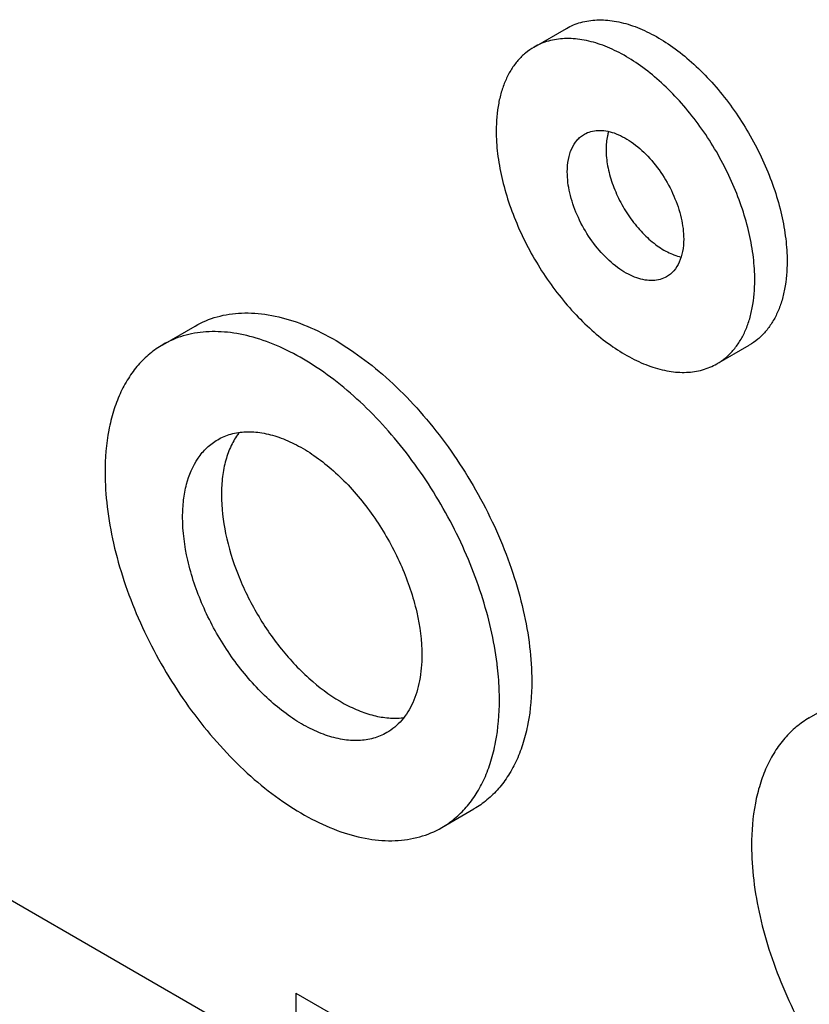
# Model space of a CAD drawing. Header units: millimetres. Extents: x 59 to 456, y 172 to 546.
# Tile 6 of 10: x 139 to 183, y 284 to 338. Entities that reach past the tile are written whole.
import ezdxf

# ---------------------------------------------------------------- set-up
doc = ezdxf.new("R2010")
doc.units = ezdxf.units.MM
doc.header["$LTSCALE"] = 46.725481
doc.layers.get('0').update_dxf_attribs({"linetype": 'CONTINUOUS'})

msp = doc.modelspace()

# ---------------------------------------------------------------- linework, layer by layer
at = {"color": 7, "linetype": 'Continuous'}
for p, q in [((167.573, 336.608), (169.341, 337.629)), ((147.27, 320.334), (149.038, 321.355)), ((177.573, 319.288), (179.34, 320.309)), ((182.626, 299.922), (184.393, 300.943)), ((162.52, 293.92), (164.288, 294.941)), ((135.52, 291.945), (152.491, 282.148)), ((154.541, 284.877), (159.138, 282.224)), ((154.541, 284.877), (154.541, 282.992))]:
    msp.add_line(p, q, dxfattribs=at)
msp.add_arc((148.122, 300.711), 17.564, 6.3581, 7.1599, dxfattribs=at)
for points, knots in [([(169.341, 337.629), (169.587, 337.771), (170.131, 337.997), (171.028, 338.129), (171.991, 338.058), (172.999, 337.79), (174.032, 337.333), (175.07, 336.698), (176.091, 335.899), (177.075, 334.952), (178, 333.877), (179.13, 332.302), (180.06, 330.585), (180.748, 328.791), (181.124, 327.458), (181.355, 326.158), (181.412, 325.301), (181.412, 324.886)], [0, 0, 0, 0, 0.04282, 0.087408, 0.135198, 0.187114, 0.243568, 0.304534, 0.369641, 0.438258, 0.509565, 0.582611, 0.729629, 0.801626, 0.87124, 0.937597, 1, 1, 1, 1]), ([(167.573, 336.608), (167.409, 336.514), (167.094, 336.294), (166.677, 335.884), (166.319, 335.397), (166.022, 334.84), (165.79, 334.217), (165.561, 333.281), (165.502, 332.537), (165.502, 332.031)], [0, 0, 0, 0, 0.108047, 0.218132, 0.332106, 0.451502, 0.577464, 0.710722, 1, 1, 1, 1]), ([(179.644, 323.866), (179.644, 324.281), (179.588, 325.137), (179.356, 326.438), (178.98, 327.771), (178.292, 329.564), (177.363, 331.282), (176.232, 332.857), (175.307, 333.931), (174.324, 334.878), (173.302, 335.678), (172.265, 336.313), (171.231, 336.769), (170.223, 337.037), (169.26, 337.108), (168.363, 336.977), (167.819, 336.751), (167.573, 336.608)], [0, 0, 0, 0, 0.062403, 0.12876, 0.198373, 0.270371, 0.417389, 0.490435, 0.561742, 0.630359, 0.695466, 0.756432, 0.812886, 0.864803, 0.912592, 0.95718, 1, 1, 1, 1]), ([(165.502, 332.031), (165.502, 331.616), (165.558, 330.759), (165.789, 329.459), (166.165, 328.126), (166.853, 326.332), (167.783, 324.615), (168.914, 323.04), (169.839, 321.965), (170.822, 321.018), (171.843, 320.219), (172.881, 319.584), (173.914, 319.127), (174.922, 318.859), (175.886, 318.788), (176.783, 318.92), (177.326, 319.146), (177.573, 319.288)], [0, 0, 0, 0, 0.062403, 0.12876, 0.198373, 0.270371, 0.417389, 0.490435, 0.561742, 0.630359, 0.695466, 0.756432, 0.812886, 0.864803, 0.912592, 0.95718, 1, 1, 1, 1]), ([(169.391, 329.785), (169.391, 330.013), (169.425, 330.447), (169.601, 331.043), (169.853, 331.453), (170.107, 331.704), (170.249, 331.803), (170.323, 331.845)], [0, 0, 0, 0, 0.289589, 0.548629, 0.781634, 0.891835, 1, 1, 1, 1]), ([(170.323, 331.845), (170.434, 331.909), (170.678, 332.011), (171.082, 332.07), (171.515, 332.038), (171.969, 331.918), (172.434, 331.712), (173.076, 331.319), (173.841, 330.642), (174.627, 329.636), (175.246, 328.492), (175.647, 327.304), (175.755, 326.496), (175.755, 326.111)], [0, 0, 0, 0, 0.04285, 0.087468, 0.13529, 0.187241, 0.243733, 0.304739, 0.438374, 0.582681, 0.729797, 0.871351, 1, 1, 1, 1]), ([(171.643, 331.977), (171.621, 331.903), (171.541, 331.587), (171.512, 331.259), (171.512, 331.01)], [0, 0, 0, 0, 0.235349, 1, 1, 1, 1]), ([(171.512, 331.01), (171.512, 330.71), (171.578, 330.084), (171.833, 329.145), (172.236, 328.209), (172.766, 327.322), (173.397, 326.531), (174.096, 325.877), (174.826, 325.393), (175.345, 325.188), (175.597, 325.128)], [0, 0, 0, 0, 0.118564, 0.247599, 0.383199, 0.520672, 0.655117, 0.781972, 0.897601, 1, 1, 1, 1]), ([(174.823, 324.051), (174.712, 323.987), (174.467, 323.885), (174.064, 323.826), (173.63, 323.858), (173.176, 323.979), (172.711, 324.184), (172.069, 324.577), (171.305, 325.254), (170.519, 326.26), (169.9, 327.404), (169.498, 328.592), (169.391, 329.401), (169.391, 329.785)], [0, 0, 0, 0, 0.04285, 0.087468, 0.13529, 0.187241, 0.243733, 0.304739, 0.438374, 0.582681, 0.729797, 0.871351, 1, 1, 1, 1]), ([(175.755, 326.111), (175.755, 325.883), (175.72, 325.449), (175.545, 324.854), (175.293, 324.443), (175.038, 324.193), (174.897, 324.094), (174.823, 324.051)], [0, 0, 0, 0, 0.289589, 0.548629, 0.781634, 0.891835, 1, 1, 1, 1]), ([(181.412, 324.886), (181.412, 324.38), (181.352, 323.636), (181.124, 322.7), (180.891, 322.077), (180.594, 321.52), (180.236, 321.033), (179.82, 320.623), (179.504, 320.403), (179.34, 320.309)], [0, 0, 0, 0, 0.289278, 0.422536, 0.548497, 0.667894, 0.781867, 0.891952, 1, 1, 1, 1]), ([(177.573, 319.288), (177.737, 319.383), (178.052, 319.603), (178.468, 320.012), (178.827, 320.499), (179.123, 321.057), (179.356, 321.68), (179.585, 322.615), (179.644, 323.359), (179.644, 323.866)], [0, 0, 0, 0, 0.108047, 0.218132, 0.332106, 0.451502, 0.577464, 0.710722, 1, 1, 1, 1]), ([(149.038, 321.355), (149.414, 321.572), (150.243, 321.916), (151.611, 322.117), (153.08, 322.009), (154.617, 321.6), (156.193, 320.904), (157.776, 319.935), (159.333, 318.716), (160.832, 317.272), (162.243, 315.633), (163.967, 313.231), (165.385, 310.612), (166.434, 307.877), (167.008, 305.844), (167.36, 303.861), (167.446, 302.555), (167.446, 301.922)], [0, 0, 0, 0, 0.04282, 0.087408, 0.135198, 0.187114, 0.243568, 0.304534, 0.369641, 0.438258, 0.509565, 0.582611, 0.729629, 0.801626, 0.87124, 0.937597, 1, 1, 1, 1]), ([(165.549, 302.9), (165.389, 304.176), (164.775, 306.781), (163.192, 310.527), (161.364, 313.469), (159.647, 315.605), (158.278, 317.038), (156.846, 318.287), (155.377, 319.327), (153.897, 320.141), (152.432, 320.712), (151.009, 321.028), (149.653, 321.08), (148.389, 320.864), (147.621, 320.537), (147.27, 320.334)], [0, 0, 0, 0, 0.135804, 0.280727, 0.427793, 0.499889, 0.569821, 0.636816, 0.700233, 0.759609, 0.814719, 0.865645, 0.912842, 0.957197, 1, 1, 1, 1]), ([(147.27, 320.334), (147.02, 320.19), (146.539, 319.854), (145.904, 319.229), (145.358, 318.487), (144.906, 317.637), (144.551, 316.686), (144.202, 315.26), (144.112, 314.126), (144.112, 313.353)], [0, 0, 0, 0, 0.108047, 0.218132, 0.332106, 0.451502, 0.577464, 0.710722, 1, 1, 1, 1]), ([(150.27, 315.138), (150.498, 315.27), (151.001, 315.478), (151.831, 315.6), (152.722, 315.534), (153.654, 315.287), (154.61, 314.864), (155.57, 314.277), (156.515, 313.538), (157.747, 312.35), (159.117, 310.596), (160.389, 308.245), (161.215, 305.804), (161.436, 304.141), (161.436, 303.351)], [0, 0, 0, 0, 0.042842, 0.087452, 0.135266, 0.187207, 0.243688, 0.304684, 0.369823, 0.438474, 0.582755, 0.729846, 0.871376, 1, 1, 1, 1]), ([(149.199, 314.129), (149.341, 314.336), (149.661, 314.718), (150.06, 315.017), (150.27, 315.138)], [0, 0, 0, 0, 0.508673, 1, 1, 1, 1]), ([(151.42, 315.492), (151.261, 315.281), (150.981, 314.807), (150.687, 314.002), (150.512, 313.096), (150.476, 312.458), (150.476, 312.128)], [0, 0, 0, 0, 0.222594, 0.461987, 0.72086, 1, 1, 1, 1]), ([(148.354, 310.903), (148.354, 311.216), (148.387, 311.821), (148.588, 312.929), (148.906, 313.698), (149.199, 314.129)], [0, 0, 0, 0, 0.278012, 0.536999, 1, 1, 1, 1]), ([(144.112, 313.353), (144.112, 312.72), (144.197, 311.414), (144.55, 309.43), (145.123, 307.398), (146.173, 304.663), (147.59, 302.044), (149.315, 299.642), (150.725, 298.003), (152.225, 296.559), (153.782, 295.339), (155.365, 294.371), (156.941, 293.675), (158.478, 293.266), (159.947, 293.158), (161.315, 293.359), (162.144, 293.703), (162.52, 293.92)], [0, 0, 0, 0, 0.062403, 0.12876, 0.198373, 0.270371, 0.417389, 0.490435, 0.561742, 0.630359, 0.695466, 0.756432, 0.812886, 0.864803, 0.912592, 0.95718, 1, 1, 1, 1]), ([(150.476, 312.128), (150.476, 311.417), (150.655, 309.925), (151.337, 307.712), (152.401, 305.543), (153.776, 303.562), (155.369, 301.904), (156.839, 300.848), (158.033, 300.282), (158.884, 300.012), (159.704, 299.89), (160.238, 299.91), (160.491, 299.947)], [0, 0, 0, 0, 0.123913, 0.259671, 0.401655, 0.543296, 0.67807, 0.800513, 0.856089, 0.907659, 0.955439, 1, 1, 1, 1]), ([(159.52, 299.116), (159.292, 298.985), (158.789, 298.776), (157.959, 298.654), (157.068, 298.72), (156.136, 298.968), (155.18, 299.39), (154.22, 299.977), (153.275, 300.717), (152.043, 301.904), (150.673, 303.658), (149.401, 306.009), (148.575, 308.45), (148.354, 310.113), (148.354, 310.903)], [0, 0, 0, 0, 0.042842, 0.087452, 0.135266, 0.187207, 0.243688, 0.304684, 0.369823, 0.438474, 0.582755, 0.729846, 0.871376, 1, 1, 1, 1]), ([(161.436, 303.351), (161.436, 302.882), (161.365, 301.991), (161.004, 300.767), (160.486, 299.922), (159.963, 299.407), (159.672, 299.204), (159.52, 299.116)], [0, 0, 0, 0, 0.289587, 0.54863, 0.781633, 0.891836, 1, 1, 1, 1]), ([(165.678, 300.901), (165.678, 301.044), (165.67, 301.63), (165.627, 302.215), (165.578, 302.656)], [0, 0, 0, 0, 0.243948, 1, 1, 1, 1]), ([(167.446, 301.922), (167.446, 301.149), (167.356, 300.014), (167.007, 298.588), (166.652, 297.638), (166.2, 296.788), (165.654, 296.046), (165.019, 295.421), (164.538, 295.085), (164.288, 294.941)], [0, 0, 0, 0, 0.289278, 0.422536, 0.548497, 0.667893, 0.781867, 0.891952, 1, 1, 1, 1]), ([(162.52, 293.92), (162.77, 294.065), (163.251, 294.4), (163.886, 295.025), (164.432, 295.767), (164.885, 296.617), (165.239, 297.568), (165.588, 298.994), (165.678, 300.128), (165.678, 300.901)], [0, 0, 0, 0, 0.108047, 0.218132, 0.332106, 0.451502, 0.577464, 0.710722, 1, 1, 1, 1]), ([(182.626, 299.922), (182.376, 299.778), (181.895, 299.442), (181.26, 298.817), (180.713, 298.075), (180.261, 297.225), (179.906, 296.274), (179.557, 294.848), (179.467, 293.714), (179.467, 292.941)], [0, 0, 0, 0, 0.108047, 0.218132, 0.332106, 0.451502, 0.577464, 0.710722, 1, 1, 1, 1]), ([(179.467, 292.941), (179.467, 292.308), (179.553, 291.002), (179.905, 289.018), (180.479, 286.986), (181.528, 284.251), (182.946, 281.632), (184.67, 279.23), (186.081, 277.591), (187.581, 276.147), (189.138, 274.927), (190.72, 273.959), (192.296, 273.263), (193.834, 272.854), (195.303, 272.746), (196.671, 272.947), (197.499, 273.291), (197.875, 273.508)], [0, 0, 0, 0, 0.062403, 0.12876, 0.198373, 0.270371, 0.417389, 0.490435, 0.561742, 0.630359, 0.695466, 0.756432, 0.812886, 0.864803, 0.912592, 0.95718, 1, 1, 1, 1])]:
    msp.add_open_spline(points, degree=3, knots=knots, dxfattribs=at)

doc.saveas('drawing.dxf')
